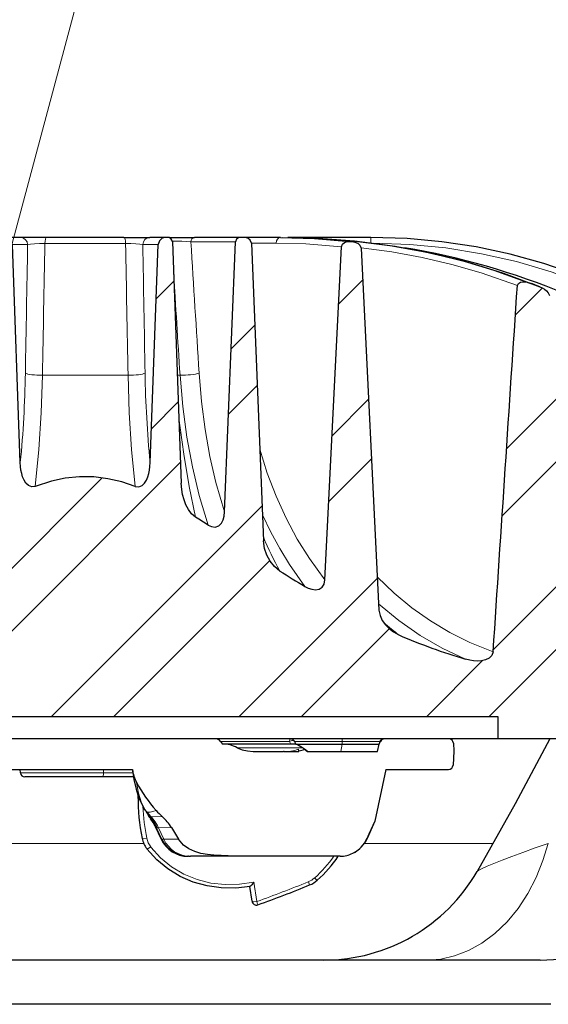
# Model space of a CAD drawing. Header units: millimetres. Extents: x 290 to 884, y -120 to 720.
# Tile 26 of 28: x 755 to 790, y 245 to 312. Entities that reach past the tile are written whole.
import ezdxf

# ---------------------------------------------------------------- set-up
doc = ezdxf.new("R2010")
doc.units = ezdxf.units.MM
pattern_1 = [(45, (0, 0), (-70.711, 70.711), [])]

# ---------------------------------------------------------------- blocks, each defined once
blk = doc.blocks.new('.TD_XHATCH_1', base_point=(696.612, 246.784))
at = {"color": 0, "linetype": 'Continuous'}
for p, q in [((764.967, 293.78), (763.765, 292.578)), ((777.78, 293.864), (776.139, 292.223)), ((789.964, 293.32), (788.137, 291.493)), ((768.852, 289.179), (770.456, 290.783)), ((770.621, 286.706), (768.672, 284.756)), ((775.698, 283.297), (778.177, 285.776)), ((787.536, 282.408), (790.893, 285.764)), ((763.445, 283.772), (765.265, 285.592)), ((791.152, 281.78), (787.236, 277.865)), ((765.414, 281.498), (748.156, 264.241)), ((778.375, 281.732), (775.477, 278.833)), ((743.914, 264.241), (760.114, 280.441)), ((756.641, 264.241), (770.952, 278.552)), ((771.475, 274.831), (760.884, 264.241)), ((786.636, 268.779), (791.669, 273.812)), ((769.369, 264.241), (778.773, 273.644)), ((779.577, 270.206), (773.612, 264.241)), ((791.927, 269.828), (786.34, 264.241)), ((782.097, 264.241), (785.904, 268.047))]:
    blk.add_line(p, q, dxfattribs=at)
blk = doc.blocks.new('A-A', base_point=(456.433, -20.589))
at = {"linetype": 'Continuous', "lineweight": 0}
h = blk.add_hatch(dxfattribs=at)
h.set_pattern_fill('_USER', color=0, scale=100, angle=45, style=0, pattern_type=0)
h.set_pattern_definition(pattern_1)
edge = h.paths.add_edge_path()
edge.add_line((712.991, 262.741), (714, 262.741))
edge.add_line((714, 262.741), (716.6, 255.655))
edge.add_spline(control_points=[(716.6, 255.655), (716.76, 255.218), (717.256, 254.081), (718.414, 252.259), (720.255, 250.388), (722.609, 248.892), (724.934, 248.073), (726.798, 247.782), (727.744, 247.741), (728.101, 247.741)], knot_values=[0, 0, 0, 0, 0.094036, 0.249677, 0.433636, 0.620275, 0.809061, 0.927876, 1, 1, 1, 1], degree=3, periodic=0)
edge.add_line((728.101, 247.741), (789.815, 247.741))
edge.add_spline(control_points=[(789.815, 247.741), (790.329, 247.741), (791.665, 247.823), (793.869, 248.316), (796.276, 249.423), (798.44, 251.08), (799.954, 252.901), (800.841, 254.481), (801.194, 255.323), (801.316, 255.655)], knot_values=[0, 0, 0, 0, 0.103875, 0.269419, 0.453622, 0.635184, 0.815984, 0.928609, 1, 1, 1, 1], degree=3, periodic=0)
edge.add_line((801.316, 255.655), (803.916, 262.741))
edge.add_line((803.916, 262.741), (804.925, 262.741))
edge.add_line((804.925, 262.741), (805.045, 263.414))
edge.add_spline(control_points=[(805.045, 263.414), (805.061, 263.508), (805.136, 263.733), (805.374, 264.032), (805.71, 264.208), (805.944, 264.241), (806.038, 264.241)], knot_values=[0, 0, 0, 0, 0.204993, 0.500791, 0.798991, 1, 1, 1, 1], degree=3, periodic=0)
edge.add_line((806.038, 264.241), (806.455, 264.241))
edge.add_spline(control_points=[(806.455, 264.241), (806.498, 264.241), (806.618, 264.225), (806.794, 264.134), (806.911, 263.977), (806.944, 263.867), (806.951, 263.827)], knot_values=[0, 0, 0, 0, 0.186075, 0.509003, 0.828935, 1, 1, 1, 1], degree=3, periodic=0)
edge.add_line((806.951, 263.827), (807.144, 262.741))
edge.add_line((807.144, 262.741), (808.152, 262.741))
edge.add_line((808.152, 262.741), (808.152, 261.641))
edge.add_spline(control_points=[(808.152, 261.641), (808.152, 261.539), (808.109, 261.29), (807.889, 260.96), (807.558, 260.773), (807.333, 260.741), (807.245, 260.741)], knot_values=[0, 0, 0, 0, 0.215194, 0.52549, 0.81437, 1, 1, 1, 1], degree=3, periodic=0)
edge.add_line((807.245, 260.741), (807.048, 260.741))
edge.add_spline(control_points=[(807.048, 260.741), (806.978, 260.741), (806.806, 260.721), (806.538, 260.609), (806.317, 260.401), (806.224, 260.225), (806.195, 260.148)], knot_values=[0, 0, 0, 0, 0.189137, 0.467733, 0.775767, 1, 1, 1, 1], degree=3, periodic=0)
edge.add_line((806.195, 260.148), (803.932, 253.974))
edge.add_spline(control_points=[(803.932, 253.974), (803.791, 253.587), (803.379, 252.605), (802.645, 251.295), (801.649, 249.921), (800.235, 248.371), (798.416, 246.975), (796.536, 246.001), (794.65, 245.276), (792.69, 244.837), (791.134, 244.741), (790.534, 244.741)], knot_values=[0, 0, 0, 0, 0.071421, 0.184083, 0.259349, 0.364949, 0.546623, 0.653859, 0.730704, 0.896157, 1, 1, 1, 1], degree=3, periodic=0)
edge.add_line((790.534, 244.741), (727.382, 244.741))
edge.add_spline(control_points=[(727.382, 244.741), (726.782, 244.741), (725.226, 244.837), (723.266, 245.276), (721.38, 246.001), (719.5, 246.975), (717.681, 248.371), (716.267, 249.921), (715.271, 251.295), (714.537, 252.605), (714.125, 253.587), (713.984, 253.974)], knot_values=[0, 0, 0, 0, 0.103846, 0.269299, 0.346143, 0.453379, 0.635052, 0.740652, 0.815917, 0.928579, 1, 1, 1, 1], degree=3, periodic=0)
edge.add_line((713.984, 253.974), (711.721, 260.148))
edge.add_spline(control_points=[(711.721, 260.148), (711.693, 260.225), (711.599, 260.401), (711.378, 260.609), (711.111, 260.721), (710.938, 260.741), (710.868, 260.741)], knot_values=[0, 0, 0, 0, 0.224232, 0.532266, 0.810863, 1, 1, 1, 1], degree=3, periodic=0)
edge.add_line((710.868, 260.741), (710.671, 260.741))
edge.add_spline(control_points=[(710.671, 260.741), (710.589, 260.741), (710.358, 260.772), (710.022, 260.962), (709.804, 261.299), (709.764, 261.543), (709.764, 261.641)], knot_values=[0, 0, 0, 0, 0.174822, 0.485491, 0.793531, 1, 1, 1, 1], degree=3, periodic=0)
edge.add_line((709.764, 261.641), (709.764, 262.741))
edge.add_line((709.764, 262.741), (710.772, 262.741))
edge.add_line((710.772, 262.741), (710.965, 263.827))
edge.add_spline(control_points=[(710.965, 263.827), (710.972, 263.867), (711.006, 263.977), (711.122, 264.134), (711.299, 264.225), (711.418, 264.241), (711.461, 264.241)], knot_values=[0, 0, 0, 0, 0.171065, 0.490997, 0.813924, 1, 1, 1, 1], degree=3, periodic=0)
edge.add_line((711.461, 264.241), (711.878, 264.241))
edge.add_spline(control_points=[(711.878, 264.241), (711.972, 264.241), (712.206, 264.208), (712.542, 264.032), (712.78, 263.733), (712.855, 263.508), (712.871, 263.414)], knot_values=[0, 0, 0, 0, 0.201009, 0.499209, 0.795007, 1, 1, 1, 1], degree=3, periodic=0)
edge.add_line((712.871, 263.414), (712.991, 262.741))
h = blk.add_hatch(dxfattribs=at)
h.set_pattern_fill('_USER', color=0, scale=100, angle=45, style=0, pattern_type=0)
h.set_pattern_definition(pattern_1)
edge = h.paths.add_edge_path()
edge.add_line((734.286, 262.741), (742.978, 262.741))
edge.add_spline(control_points=[(742.978, 262.741), (743.026, 262.741), (743.126, 262.731), (743.251, 262.692), (743.351, 262.635), (743.398, 262.593), (743.419, 262.567)], knot_values=[0, 0, 0, 0, 0.295886, 0.614683, 0.798597, 1, 1, 1, 1], degree=3, periodic=0)
edge.add_line((743.419, 262.567), (743.561, 262.391))
edge.add_line((743.561, 262.391), (743.805, 262.102))
edge.add_line((743.805, 262.102), (743.903, 261.992))
edge.add_spline(control_points=[(743.903, 261.992), (743.926, 261.966), (743.988, 261.926), (744.116, 261.886), (744.214, 261.877), (744.276, 261.877)], knot_values=[0, 0, 0, 0, 0.265188, 0.539798, 1, 1, 1, 1], degree=3, periodic=0)
edge.add_line((744.276, 261.877), (748.24, 261.877))
edge.add_spline(control_points=[(748.24, 261.877), (748.307, 261.877), (748.408, 261.887), (748.535, 261.93), (748.592, 261.968), (748.613, 261.992)], knot_values=[0, 0, 0, 0, 0.499807, 0.757773, 1, 1, 1, 1], degree=3, periodic=0)
edge.add_line((748.613, 261.992), (748.711, 262.102))
edge.add_line((748.711, 262.102), (748.955, 262.391))
edge.add_line((748.955, 262.391), (749.097, 262.567))
edge.add_spline(control_points=[(749.097, 262.567), (749.117, 262.593), (749.165, 262.635), (749.265, 262.692), (749.39, 262.731), (749.49, 262.741), (749.538, 262.741)], knot_values=[0, 0, 0, 0, 0.201488, 0.385427, 0.70426, 1, 1, 1, 1], degree=3, periodic=0)
edge.add_line((749.538, 262.741), (767.75, 262.741))
edge.add_spline(control_points=[(767.75, 262.741), (767.84, 262.741), (767.959, 262.715), (768.085, 262.635), (768.126, 262.593), (768.144, 262.567)], knot_values=[0, 0, 0, 0, 0.610473, 0.791578, 1, 1, 1, 1], degree=3, periodic=0)
edge.add_line((768.144, 262.567), (768.268, 262.391))
edge.add_spline(control_points=[(768.268, 262.391), (768.438, 262.391), (768.781, 262.344), (769.106, 262.219), (769.257, 262.134)], knot_values=[0, 0, 0, 0, 0.493423, 1, 1, 1, 1], degree=3, periodic=0)
edge.add_spline(control_points=[(769.257, 262.134), (769.34, 262.087), (769.535, 262.004), (769.878, 261.925), (770.308, 261.881), (770.626, 261.877), (770.802, 261.877)], knot_values=[0, 0, 0, 0, 0.18135, 0.398996, 0.665466, 1, 1, 1, 1], degree=3, periodic=0)
edge.add_line((770.802, 261.877), (772.348, 261.877))
edge.add_line((772.348, 261.877), (772.409, 261.876))
edge.add_line((772.409, 261.876), (772.442, 261.876))
edge.add_spline(control_points=[(772.442, 261.876), (772.587, 261.874), (772.822, 261.871), (773.159, 261.874), (773.351, 261.877), (773.454, 261.876)], knot_values=[0, 0, 0, 0, 0.429516, 0.696478, 1, 1, 1, 1], degree=3, periodic=0)
edge.add_line((773.454, 261.876), (773.455, 261.936))
edge.add_spline(control_points=[(773.455, 261.936), (773.515, 261.946), (773.644, 261.972), (773.77, 262.009), (773.836, 262.033)], knot_values=[0, 0, 0, 0, 0.4655, 1, 1, 1, 1], degree=3, periodic=0)
edge.add_line((773.836, 262.033), (774.024, 261.877))
edge.add_line((774.024, 261.877), (778.792, 261.877))
edge.add_line((778.792, 261.877), (778.901, 262.391))
edge.add_line((778.901, 262.391), (778.983, 262.567))
edge.add_spline(control_points=[(778.983, 262.567), (779.005, 262.615), (779.066, 262.686), (779.171, 262.733), (779.232, 262.741), (779.255, 262.741)], knot_values=[0, 0, 0, 0, 0.465696, 0.78974, 1, 1, 1, 1], degree=3, periodic=0)
edge.add_line((779.255, 262.741), (783.629, 262.741))
edge.add_spline(control_points=[(783.629, 262.741), (783.914, 262.741), (783.929, 262.456)], knot_values=[0, 0, 0, 1, 1, 1], weights=[1, 0.725374, 1], degree=2, periodic=0)
edge.add_line((783.929, 262.456), (783.958, 261.903))
edge.add_line((783.958, 261.903), (783.908, 260.95))
edge.add_spline(control_points=[(783.908, 260.95), (783.893, 260.666), (783.608, 260.666)], knot_values=[0, 0, 0, 1, 1, 1], weights=[1, 0.725374, 1], degree=2, periodic=0)
edge.add_line((783.608, 260.666), (779.341, 260.666))
edge.add_line((779.341, 260.666), (778.598, 257.166))
edge.add_spline(control_points=[(778.598, 257.166), (778.546, 257.053), (778.363, 256.66), (778.185, 256.264), (778.062, 255.98)], knot_values=[0, 0, 0, 0, 0.286236, 1, 1, 1, 1], degree=3, periodic=0)
edge.add_spline(control_points=[(778.062, 255.98), (778.023, 255.889), (777.907, 255.669), (777.674, 255.374), (777.386, 255.135), (777.193, 255.022), (777.104, 254.979)], knot_values=[0, 0, 0, 0, 0.208819, 0.526681, 0.791727, 1, 1, 1, 1], degree=3, periodic=0)
edge.add_spline(control_points=[(777.104, 254.979), (776.969, 254.913), (776.692, 254.815), (776.401, 254.784), (776.261, 254.783)], knot_values=[0, 0, 0, 0, 0.518351, 1, 1, 1, 1], degree=3, periodic=0)
edge.add_line((776.261, 254.783), (776.117, 254.783))
edge.add_spline(control_points=[(776.117, 254.783), (774.537, 254.778), (772.49, 254.776), (770.058, 254.782), (769.008, 254.791), (768.242, 254.812), (767.861, 254.833), (767.678, 254.848)], knot_values=[0, 0, 0, 0, 0.561497, 0.727663, 0.864515, 0.934644, 1, 1, 1, 1], degree=3, periodic=0)
edge.add_spline(control_points=[(767.678, 254.848), (767.373, 254.872), (766.891, 254.936), (766.212, 255.151), (765.741, 255.42), (765.438, 255.719), (765.325, 255.879), (765.291, 255.93)], knot_values=[0, 0, 0, 0, 0.3383, 0.534068, 0.783721, 0.931927, 1, 1, 1, 1], degree=3, periodic=0)
edge.add_spline(control_points=[(765.291, 255.93), (765.273, 255.958), (765.214, 256.05), (765.099, 256.235), (764.953, 256.471), (764.848, 256.644), (764.8, 256.723)], knot_values=[0, 0, 0, 0, 0.106873, 0.350599, 0.700587, 1, 1, 1, 1], degree=3, periodic=0)
edge.add_spline(control_points=[(764.8, 256.723), (764.737, 256.829), (764.556, 257.093), (764.336, 257.328), (764.19, 257.461)], knot_values=[0, 0, 0, 0, 0.38309, 1, 1, 1, 1], degree=3, periodic=0)
edge.add_spline(control_points=[(764.19, 257.461), (764.122, 257.523), (763.976, 257.662), (763.837, 257.807), (763.764, 257.887)], knot_values=[0, 0, 0, 0, 0.460521, 1, 1, 1, 1], degree=3, periodic=0)
edge.add_spline(control_points=[(763.764, 257.887), (763.545, 258.129), (763.064, 258.736), (762.656, 259.394), (762.44, 259.782)], knot_values=[0, 0, 0, 0, 0.423717, 1, 1, 1, 1], degree=3, periodic=0)
edge.add_spline(control_points=[(762.44, 259.782), (762.363, 259.92), (762.244, 260.21), (762.179, 260.515), (762.158, 260.666)], knot_values=[0, 0, 0, 0, 0.510014, 1, 1, 1, 1], degree=3, periodic=0)
edge.add_line((762.158, 260.666), (751.363, 260.666))
edge.add_line((751.363, 260.666), (751.136, 257.353))
edge.add_spline(control_points=[(751.136, 257.353), (751.134, 257.323), (751.123, 257.223), (751.098, 257.125), (751.073, 257.058)], knot_values=[0, 0, 0, 0, 0.293843, 1, 1, 1, 1], degree=3, periodic=0)
edge.add_spline(control_points=[(751.073, 257.058), (750.916, 256.625), (750.584, 255.918), (750.027, 255.078), (749.68, 254.657), (749.526, 254.486)], knot_values=[0, 0, 0, 0, 0.458663, 0.77174, 1, 1, 1, 1], degree=3, periodic=0)
edge.add_spline(control_points=[(749.526, 254.486), (749.471, 254.424), (749.31, 254.268), (749.122, 254.144), (748.996, 254.084)], knot_values=[0, 0, 0, 0, 0.375046, 1, 1, 1, 1], degree=3, periodic=0)
edge.add_spline(control_points=[(748.996, 254.084), (748.227, 253.714), (747.095, 253.212), (745.948, 252.749), (745.591, 252.609)], knot_values=[0, 0, 0, 0, 0.690332, 1, 1, 1, 1], degree=3, periodic=0)
edge.add_spline(control_points=[(745.591, 252.609), (745.551, 252.594), (745.465, 252.58), (745.358, 252.629), (745.271, 252.733), (745.247, 252.827), (745.243, 252.889)], knot_values=[0, 0, 0, 0, 0.245911, 0.471187, 0.64566, 1, 1, 1, 1], degree=3, periodic=0)
edge.add_line((745.243, 252.889), (745.184, 253.751))
edge.add_spline(control_points=[(745.184, 253.751), (745.179, 253.82), (745.139, 253.955), (745.05, 254.062), (744.999, 254.104)], knot_values=[0, 0, 0, 0, 0.513909, 1, 1, 1, 1], degree=3, periodic=0)
edge.add_line((744.999, 254.104), (744.696, 254.085))
edge.add_spline(control_points=[(744.696, 254.085), (744.342, 254.056), (743.666, 254.068), (742.697, 254.275), (741.584, 254.741), (740.583, 255.52), (740.03, 256.282), (739.849, 256.598)], knot_values=[0, 0, 0, 0, 0.185276, 0.34955, 0.513473, 0.810298, 1, 1, 1, 1], degree=3, periodic=0)
edge.add_spline(control_points=[(739.849, 256.598), (739.792, 256.696), (739.682, 256.943), (739.63, 257.209), (739.617, 257.364)], knot_values=[0, 0, 0, 0, 0.421657, 1, 1, 1, 1], degree=3, periodic=0)
edge.add_line((739.617, 257.364), (739.347, 260.666))
edge.add_line((739.347, 260.666), (734.307, 260.666))
edge.add_spline(control_points=[(734.307, 260.666), (734.023, 260.666), (734.008, 260.95)], knot_values=[0, 0, 0, 1, 1, 1], weights=[1, 0.725374, 1], degree=2, periodic=0)
edge.add_line((734.008, 260.95), (733.958, 261.903))
edge.add_line((733.958, 261.903), (733.987, 262.456))
edge.add_spline(control_points=[(733.987, 262.456), (734.002, 262.741), (734.286, 262.741)], knot_values=[0, 0, 0, 1, 1, 1], weights=[1, 0.725374, 1], degree=2, periodic=0)
at = {"color": 0, "linetype": 'Continuous', "lineweight": 30}
for p, q in [((754.603, 296.74), (753.528, 296.74)), ((754.705, 296.741), (754.603, 296.741)), ((754.71, 296.741), (754.625, 296.74)), ((756.328, 296.741), (754.71, 296.741)), ((761.588, 296.741), (756.328, 296.741)), ((761.588, 296.741), (763.342, 296.741)), ((764.42, 296.741), (763.342, 296.741)), ((764.558, 296.741), (764.42, 296.741)), ((764.675, 296.741), (764.558, 296.741)), ((764.675, 296.741), (766.377, 296.741)), ((764.87, 296.451), (765.466, 280.076)), ((769.497, 296.741), (766.377, 296.741)), ((768.402, 278.132), (769.148, 296.451)), ((769.764, 296.741), (769.497, 296.741)), ((772.195, 296.741), (769.764, 296.741)), ((778.328, 296.741), (772.706, 296.741)), ((776.929, 296.466), (777.145, 296.443)), ((754.555, 281.478), (754.017, 296.258)), ((763.361, 281.478), (763.899, 296.258)), ((770.229, 296.355), (771.049, 276.162)), ((775.215, 273.529), (776.331, 296.114)), ((777.674, 296.023), (778.88, 271.462)), ((786.958, 264.241), (730.958, 264.241)), ((786.958, 262.741), (786.958, 264.241)), ((786.958, 262.741), (730.958, 262.741)), ((768.144, 262.567), (768.268, 262.391)), ((772.895, 262.391), (768.268, 262.391)), ((773.244, 262.391), (772.895, 262.391)), ((773.143, 262.572), (773.232, 262.391)), ((773.244, 262.391), (776.394, 262.391)), ((776.394, 262.391), (778.862, 262.391)), ((778.792, 261.877), (778.901, 262.391)), ((778.901, 262.391), (778.862, 262.391)), ((778.901, 262.391), (778.983, 262.567)), ((783.929, 262.456), (783.958, 261.903)), ((803.916, 262.741), (786.958, 262.741)), ((770.802, 261.877), (772.348, 261.877)), ((772.348, 261.877), (772.409, 261.876)), ((772.442, 261.876), (772.409, 261.876)), ((772.442, 261.876), (773.454, 261.876)), ((773.455, 261.936), (773.423, 262.051)), ((773.454, 261.876), (773.455, 261.936)), ((773.836, 262.033), (773.695, 262.134)), ((774.041, 261.877), (773.836, 262.033)), ((773.836, 262.033), (774.024, 261.877)), ((774.024, 261.877), (778.792, 261.877)), ((783.958, 261.903), (783.908, 260.95)), ((751.363, 260.666), (762.158, 260.666)), ((754.558, 260.44), (754.538, 260.666)), ((779.341, 260.666), (778.598, 257.166)), ((779.341, 260.666), (783.608, 260.666)), ((760.113, 260.166), (754.856, 260.166)), ((762.229, 260.166), (760.113, 260.166)), ((762.537, 258.85), (762.537, 258.859)), ((763.026, 257.908), (762.955, 258.019)), ((763.065, 257.848), (763.256, 257.545)), ((763.338, 257.403), (763.255, 257.546)), ((763.338, 257.404), (763.394, 257.32)), ((778.594, 257.156), (778.087, 255.992)), ((763.707, 256.795), (764.11, 255.93)), ((764.8, 256.723), (765.291, 255.93)), ((765.96, 254.776), (765.923, 254.776)), ((765.96, 254.776), (766.091, 254.776)), ((767.834, 254.776), (766.091, 254.776)), ((772.949, 254.776), (767.834, 254.776)), ((776.218, 254.776), (776.11, 254.776)), ((776.261, 254.783), (776.117, 254.783)), ((770.272, 251.728), (770.127, 252.735)), ((789.815, 247.741), (728.101, 247.741)), ((790.534, 244.741), (727.382, 244.741))]:
    blk.add_line(p, q, dxfattribs=at)
at = {"color": 0, "linetype": 'Continuous', "lineweight": 0}
for p, q in [((769.148, 296.451), (766.123, 296.451)), ((772.706, 296.741), (772.706, 296.739)), ((778.328, 296.741), (778.328, 296.378)), ((754.017, 296.258), (755.052, 296.258)), ((761.694, 296.327), (756.222, 296.327)), ((763.899, 296.258), (762.864, 296.258)), ((771.918, 296.355), (770.229, 296.355)), ((761.86, 287.399), (756.056, 287.399)), ((765.39, 287.399), (765.199, 287.399)), ((772.814, 262.567), (768.144, 262.567)), ((772.895, 262.391), (772.814, 262.567)), ((773.145, 262.567), (776.394, 262.567)), ((776.394, 262.391), (776.299, 261.877)), ((776.394, 262.741), (776.394, 262.567)), ((776.394, 262.567), (778.945, 262.567)), ((776.394, 262.391), (776.394, 262.567)), ((778.862, 262.391), (778.756, 261.877)), ((778.862, 262.391), (778.945, 262.567)), ((778.983, 262.567), (778.945, 262.567)), ((773.695, 262.134), (769.257, 262.134)), ((760.197, 260.44), (754.558, 260.44)), ((760.197, 260.44), (760.202, 260.666)), ((762.187, 260.44), (760.197, 260.44)), ((762.537, 258.85), (762.537, 258.897)), ((763.003, 257.96), (763.097, 257.842)), ((763.097, 257.818), (763.016, 257.94)), ((763.059, 257.858), (763.141, 257.752)), ((763.161, 257.764), (763.097, 257.842)), ((763.142, 257.751), (763.097, 257.818)), ((763.161, 257.764), (763.141, 257.752)), ((763.418, 257.471), (763.161, 257.764)), ((763.418, 257.471), (763.332, 257.467)), ((763.332, 257.467), (763.352, 257.423)), ((763.352, 257.423), (763.364, 257.394)), ((763.364, 257.394), (763.394, 257.32)), ((764.19, 257.461), (763.42, 257.471)), ((763.799, 256.718), (763.781, 256.728)), ((763.832, 256.709), (763.799, 256.718)), ((763.799, 256.718), (764.163, 255.93)), ((763.93, 256.702), (763.832, 256.709)), ((764.8, 256.723), (763.934, 256.702)), ((763.934, 256.702), (764.291, 255.93)), ((764.163, 255.93), (764.11, 255.93)), ((764.163, 255.93), (764.291, 255.93)), ((765.291, 255.93), (764.291, 255.93)), ((778.087, 255.992), (778.062, 255.98)), ((778.068, 255.949), (778.08, 255.973)), ((762.929, 255.655), (752.502, 255.655)), ((763.409, 255.4), (763.399, 255.413)), ((786.625, 255.655), (777.902, 255.655)), ((776.11, 254.776), (776.117, 254.783)), ((776.261, 254.783), (776.218, 254.776)), ((776.218, 254.776), (776.26, 254.776)), ((774.091, 253.048), (774.181, 252.834)), ((770.594, 251.708), (770.403, 253.03))]:
    blk.add_line(p, q, dxfattribs=at)
at = {"color": 0, "linetype": 'Continuous', "lineweight": 30}
for points in [[(764.42, 296.741), (764.175, 296.682), (763.986, 296.517), (763.899, 296.258)], [(769.497, 296.741), (769.352, 296.713), (769.229, 296.632), (769.148, 296.451)], [(770.229, 296.355), (770.157, 296.555), (769.991, 296.69), (769.764, 296.741)], [(772.195, 296.741), (774.519, 296.677), (776.929, 296.466)], [(772.207, 296.741), (773.47, 296.722), (774.726, 296.666), (777.145, 296.443)], [(772.33, 296.741), (774.787, 296.681), (777.224, 296.5), (779.637, 296.196), (782.019, 295.767), (784.366, 295.213), (786.672, 294.531), (789.118, 293.65)], [(774.907, 296.675), (777.451, 296.477), (779.971, 296.145), (782.464, 295.676), (784.921, 295.068), (787.338, 294.321), (789.788, 293.4)], [(776.331, 296.114), (776.397, 296.285), (776.541, 296.401), (776.716, 296.459), (776.929, 296.466)], [(777.145, 296.443), (777.312, 296.407), (777.466, 296.334), (777.593, 296.221), (777.674, 296.023)], [(812.987, 275.838), (811.844, 277.901), (810.576, 279.89), (809.187, 281.796), (807.682, 283.613), (806.069, 285.333), (804.352, 286.952), (802.54, 288.462), (800.638, 289.857), (798.655, 291.135), (796.597, 292.289), (794.473, 293.317), (792.291, 294.214), (790.059, 294.977), (787.784, 295.606), (785.476, 296.097), (783.143, 296.45), (780.793, 296.665), (778.328, 296.741)], [(788.268, 293.483), (788.335, 293.624), (788.472, 293.702), (788.629, 293.731), (788.788, 293.728), (788.946, 293.702), (789.118, 293.65)], [(789.788, 293.4), (789.95, 293.327), (790.102, 293.237), (790.24, 293.128), (790.358, 292.996), (790.437, 292.798)], [(755.563, 279.862), (755.327, 279.831), (755.105, 279.916), (754.932, 280.08), (754.806, 280.284), (754.714, 280.505), (754.648, 280.736), (754.602, 280.971), (754.572, 281.21), (754.555, 281.478)], [(762.353, 279.862), (762.589, 279.831), (762.811, 279.916), (762.984, 280.08), (763.111, 280.284), (763.202, 280.505), (763.268, 280.736), (763.314, 280.971), (763.344, 281.21), (763.361, 281.478)], [(762.353, 279.862), (761.434, 280.162), (760.493, 280.381), (759.534, 280.501), (758.567, 280.512), (757.606, 280.412), (756.661, 280.211), (755.563, 279.862)], [(766.449, 277.765), (766.173, 277.999), (765.957, 278.29), (765.789, 278.611), (765.66, 278.95), (765.565, 279.3), (765.501, 279.657), (765.466, 280.076)], [(767.294, 277.241), (767.525, 277.132), (767.778, 277.104), (768.017, 277.19), (768.195, 277.372), (768.309, 277.601), (768.373, 277.849), (768.402, 278.132)], [(772.152, 274.121), (771.791, 274.421), (771.5, 274.791), (771.279, 275.206), (771.126, 275.651), (771.049, 276.162)], [(773.863, 273.074), (774.086, 272.961), (774.323, 272.882), (774.57, 272.853), (774.815, 272.896), (775.023, 273.031), (775.156, 273.24), (775.215, 273.529)], [(778.88, 271.462), (778.952, 271.106), (779.106, 270.775), (779.316, 270.477), (779.568, 270.214), (779.857, 269.989), (780.232, 269.785)], [(786.627, 268.652), (786.543, 268.398), (786.35, 268.211), (786.106, 268.097), (785.843, 268.038), (785.574, 268.02), (785.304, 268.034), (785.037, 268.076), (784.76, 268.144)], [(790.461, 262.741), (788.111, 258.339), (785.543, 253.753)], [(769.257, 262.134), (769.604, 261.993), (769.973, 261.919), (770.347, 261.886), (770.802, 261.877)], [(762.158, 260.666), (762.262, 259.982), (762.406, 259.329), (762.605, 258.712), (762.942, 258.04)], [(767.678, 254.848), (767.242, 254.896), (766.81, 254.976), (766.39, 255.102), (765.992, 255.286), (765.633, 255.537), (765.291, 255.93)], [(770.138, 252.737), (769.165, 252.623), (768.185, 252.633), (767.219, 252.769), (766.281, 253.03), (765.389, 253.414), (764.562, 253.916), (763.817, 254.531), (763.146, 255.28)], [(789.815, 247.741), (791.161, 247.813), (792.492, 248.029), (793.792, 248.387), (795.045, 248.885), (796.237, 249.518), (797.351, 250.277), (798.373, 251.156), (799.292, 252.143), (800.094, 253.227), (800.768, 254.395), (801.316, 255.655)], [(776.117, 254.783), (774.725, 254.779), (773.334, 254.778), (771.943, 254.778), (770.552, 254.781), (769.161, 254.792), (767.678, 254.848)], [(770.403, 253.03), (770.357, 252.966), (770.31, 252.905), (770.262, 252.847), (770.213, 252.794), (770.164, 252.751), (770.126, 252.746)]]:
    blk.add_lwpolyline(points, dxfattribs=at)
at = {"color": 0, "linetype": 'Continuous', "lineweight": 0}
for points in [[(764.865, 296.493), (765.183, 296.491), (765.51, 296.484), (765.811, 296.472), (766.123, 296.451)], [(812.974, 275.856), (811.83, 277.918), (810.561, 279.905), (809.172, 281.81), (807.668, 283.625), (806.054, 285.344), (804.338, 286.961), (802.526, 288.47), (800.625, 289.864), (798.642, 291.141), (796.585, 292.294), (794.462, 293.32), (792.281, 294.216), (790.05, 294.979), (787.777, 295.607), (785.471, 296.098), (783.14, 296.451), (780.792, 296.665), (778.328, 296.741)], [(756.222, 296.327), (755.866, 296.325), (755.528, 296.313), (755.252, 296.291), (755.052, 296.258)], [(761.694, 296.327), (762.05, 296.325), (762.388, 296.313), (762.665, 296.291), (762.864, 296.258)], [(771.918, 296.355), (773.924, 296.307), (776.331, 296.114)], [(777.672, 296.043), (779.748, 295.756), (781.801, 295.376), (783.827, 294.901), (785.823, 294.33), (788.268, 293.483)], [(811.285, 278.067), (809.943, 280.115), (808.47, 282.071), (806.873, 283.928), (805.16, 285.678), (803.337, 287.314), (801.413, 288.829), (799.395, 290.217), (797.293, 291.474), (795.115, 292.595), (792.87, 293.574), (790.567, 294.41), (788.216, 295.099), (785.827, 295.639), (783.408, 296.028), (780.97, 296.267), (778.516, 296.354)], [(756.056, 287.399), (755.97, 284.842), (755.809, 282.36), (755.563, 279.862)], [(761.86, 287.399), (761.946, 284.842), (762.107, 282.36), (762.353, 279.862)], [(765.39, 287.399), (765.575, 285.272), (765.856, 283.193), (766.23, 281.178), (766.692, 279.245), (767.294, 277.241)], [(766.682, 287.538), (766.845, 285.611), (767.092, 283.725), (767.419, 281.893), (767.825, 280.128), (768.402, 278.132)], [(766.449, 277.765), (766.018, 279.849), (765.641, 282.046), (765.305, 284.493)], [(770.796, 282.392), (771.306, 280.767), (771.902, 279.203), (772.58, 277.708), (773.336, 276.292), (774.164, 274.962), (775.215, 273.529)], [(770.977, 277.942), (771.542, 276.765), (772.154, 275.638), (772.811, 274.564), (773.863, 273.074)], [(778.769, 273.72), (779.909, 272.625), (781.113, 271.628), (782.373, 270.735), (783.684, 269.951), (785.036, 269.279), (786.627, 268.652)], [(778.858, 271.902), (780.227, 270.765), (781.666, 269.759), (783.167, 268.89), (784.76, 268.144)], [(763.003, 257.96), (762.749, 258.477), (762.571, 259.062), (762.44, 259.782)], [(763.332, 257.467), (763.317, 257.49), (763.299, 257.516), (763.28, 257.545), (763.26, 257.575), (763.239, 257.606), (763.216, 257.64), (763.193, 257.675), (763.168, 257.711), (763.141, 257.752)], [(763.764, 257.887), (763.545, 257.81), (763.367, 257.766), (763.162, 257.764)], [(762.82, 255.996), (762.853, 255.973), (762.937, 255.968), (763.138, 255.996)], [(763.134, 255.296), (763.166, 255.29), (763.231, 255.311), (763.399, 255.413)], [(763.143, 255.29), (763.169, 255.273), (763.242, 255.297), (763.409, 255.4)], [(763.409, 255.4), (764.054, 254.68), (764.805, 254.067), (765.642, 253.572), (766.543, 253.204), (767.489, 252.965), (768.457, 252.857), (769.429, 252.878), (770.403, 253.03)], [(790.368, 255.655), (790.006, 254.486), (789.542, 253.346), (788.978, 252.259), (788.317, 251.248), (787.57, 250.338), (786.748, 249.548), (785.869, 248.893), (784.951, 248.383), (784.011, 248.023), (783.069, 247.812), (782.118, 247.741)], [(790.368, 255.655), (789.468, 255.34), (788.641, 255.044), (787.895, 254.77), (787.239, 254.52), (786.679, 254.299), (786.223, 254.109), (785.879, 253.954), (785.652, 253.836), (785.543, 253.753)], [(770.285, 251.751), (770.287, 251.711), (770.389, 251.693), (770.594, 251.708)], [(770.67, 251.488), (770.653, 251.539), (770.594, 251.708)]]:
    blk.add_lwpolyline(points, dxfattribs=at)
at = {"color": 0, "linetype": 'Continuous', "lineweight": 30}
for centre, radius, start, end in [((764.563, 296.434), 0.307, 3.26962, 91.07524), ((772.461, 246.926), 49.784, 67.45404, 80.56476), ((-46629.112, 3414.993), 47520.014, 356.2036196, 356.2336249), ((773.169, 250.017), 46.457, 69.03854, 69.92123), ((729.492, 217.305), 70.861, 57.76025, 58.56448), ((818.333, 347.693), 86.865, 237.88377, 239.20677), ((796.21, 306.82), 40.335, 246.66291, 253.50826), ((767.769, 262.25), 0.491, 40.26434, 92.31766), ((768.258, 260.32), 2.071, 61.15036, 89.70461), ((772.874, 262.441), 0.3, 26.93989, 84.15406), ((772.03, 259.737), 2.919, 55.21088, 65.40787), ((779.217, 262.441), 0.3, 90.00789, 155.02047), ((779.255, 262.441), 0.3, 89.98431, 154.99937), ((783.629, 262.441), 0.3, 3, 90), ((773.094, 264.154), 2.248, 279.24798, 289.30057), ((754.856, 260.465), 0.3, 184.95253, 270.04746), ((764.682, 260.983), 2.544, 187.17683, 208.18541), ((783.608, 260.966), 0.3, 270, 357), ((771.465, 264.681), 10.269, 208.49083, 221.41676), ((776.526, 258.798), 13.99, 179.78699, 191.55956), ((768.502, 262.193), 6.402, 222.26936, 227.66207), ((760.988, 255.528), 3, 25.00023, 36.6763), ((761.988, 255.017), 3.29, 31.24744, 47.98046), ((820.147, 237.669), 45.895, 154.86143, 156.48638), ((764.604, 256.375), 1.824, 192.05485, 216.29579), ((765.923, 256.776), 2, 205.00098, 269.99902), ((776.225, 256.778), 2.003, 296.03277, 336.50158), ((776.233, 256.808), 2.026, 297.21408, 336.24534), ((768.842, 259.755), 8.823, 311.60174, 325.64142), ((776.261, 256.705), 1.921, 270.00328, 296.04877), ((775.143, 259.741), 12, 270.0119, 330.06607), ((773.482, 254.531), 1.836, 292.37402, 311.55644), ((744.919, 323.928), 76.881, 289.56906, 292.37129), ((770.569, 251.77), 0.3, 188.18981, 289.63422)]:
    blk.add_arc(centre, radius, start, end, dxfattribs=at)
at = {"color": 0, "linetype": 'Continuous', "lineweight": 0}
for centre, radius, start, end in [((-8334.758, -278.69), 9119.036, 3.5599582, 3.6160691), ((9592.161, 137.939), 8838.527, 178.9736438, 179.0301794), ((8035.048, 156.647), 7280.166, 178.9006334, 178.9709102), ((-6517.131, 156.648), 7280.165, 1.0290858, 1.0993625), ((-8074.244, 137.94), 8838.526, 0.9698165, 1.0263521), ((-6901.597, -195.577), 7682.184, 3.6045466, 3.6571358), ((680.663, 288.722), 74.246, 354.4007, 359.08643), ((837.253, 288.722), 74.246, 180.91357, 185.5993), ((797.975, 288.067), 29.348, 203.39075, 208.37125), ((791.623, 284.846), 18.883, 228.89145, 232.89842), ((772.449, 265.852), 3.975, 269.905, 276.52642), ((772.759, 263.398), 1.502, 275.46672, 296.22956), ((763.44, 258.355), 0.59, 196.1891, 222.11649), ((775.618, 258.606), 12.75, 182.0607, 191.81226), ((763.559, 258.251), 0.633, 206.81008, 223.03206), ((763.103, 257.83), 0.0134, 116.95094, 244.228), ((764.022, 257.978), 0.88, 200.97012, 221.62994), ((761.106, 255.453), 3.002, 24.74527, 42.15139), ((761.105, 255.503), 2.955, 24.27824, 40.52578), ((761.079, 255.499), 2.968, 24.46174, 39.66371), ((761.204, 255.436), 3.008, 24.87436, 42.5614), ((763.945, 256.983), 0.303, 218.19588, 237.22908), ((764.629, 256.313), 1.524, 191.99609, 216.2102), ((766.094, 256.761), 1.986, 204.73534, 269.91026), ((767.846, 255.005), 0.23, 223.21324, 267.13669), ((768.852, 259.707), 8.543, 311.61027, 324.74742), ((745.029, 323.646), 76.345, 289.56354, 292.37438), ((773.503, 254.473), 1.541, 292.412, 311.51968), ((775.073, 253.738), 0.69, 217.3404, 237.21746)]:
    blk.add_arc(centre, radius, start, end, dxfattribs=at)
at = {"color": 0, "linetype": 'Continuous', "lineweight": 0, "extrusion": (0, 0, -1)}
for centre, major_axis, ratio, start_param, end_param in [((754.574, 296.241), (0, 0.5), 0.955853, 0.060973, 1.535857), ((756.328, 296.241), (0, -0.5), 0.214681, 1.745329, 3.141593), ((761.588, 296.241), (0, 0.5), 0.214681, 0, 1.396263), ((772.195, 296.341), (0, -0.4), 0.691677, 1.605729, 3.141593), ((762.059, 287.573), (-1, -0.017), 0.173883, 3.438842, 4.91626), ((765.832, 287.573), (-0.998, -0.062), 0.16369, 3.704268, 5.181688), ((772.874, 262.441), (0, -0.3), 0.220274, 2.007129, 3.141593), ((772.874, 262.441), (-0.27, -0.132), 0.467369, 1.576667, 3.178567), ((765.96, 256.776), (0, -2), 0.991428, 6.283185, 7.417649)]:
    blk.add_ellipse(centre, major_axis=major_axis, ratio=ratio, start_param=start_param, end_param=end_param, dxfattribs=at)
at = {"color": 0, "linetype": 'Continuous', "lineweight": 0}
for centre, major_axis, ratio, start_param, end_param in [((763.342, 296.241), (0, 0.5), 0.955853, 0, 1.535857), ((764.675, 296.441), (0, -0.3), 0.460373, 2.399472, 3.141593), ((766.377, 296.441), (0, 0.3), 0.847166, 0, 1.535856), ((755.857, 287.573), (1, -0.017), 0.173883, 3.438842, 4.91626), ((760.113, 260.466), (0, -0.3), 0.28154, 6.283185, 7.766715)]:
    blk.add_ellipse(centre, major_axis=major_axis, ratio=ratio, start_param=start_param, end_param=end_param, dxfattribs=at)
at = {"color": 0, "linetype": 'Continuous', "lineweight": 30, "extrusion": (0, 0, -1)}
blk.add_ellipse((772.874, 262.441), major_axis=(0, -0.3), ratio=0.99935, start_param=4.258263, end_param=4.276055, dxfattribs=at)
at = {"color": 0, "linetype": 'Continuous', "lineweight": 0}
blk.add_blockref('.TD_XHATCH_1', (696.612, 246.784), dxfattribs=at)

msp = doc.modelspace()

# ---------------------------------------------------------------- linework, layer by layer
at = {"color": 151, "linetype": 'Continuous', "lineweight": 0}
msp.add_line((759.319, 316.207), (745.084, 263.081), dxfattribs=at)

# ---------------------------------------------------------------- block references
at = {"color": 72, "linetype": 'Continuous', "lineweight": 0}
msp.add_blockref('A-A', (456.433, -20.589), dxfattribs=at)

doc.saveas('drawing.dxf')
